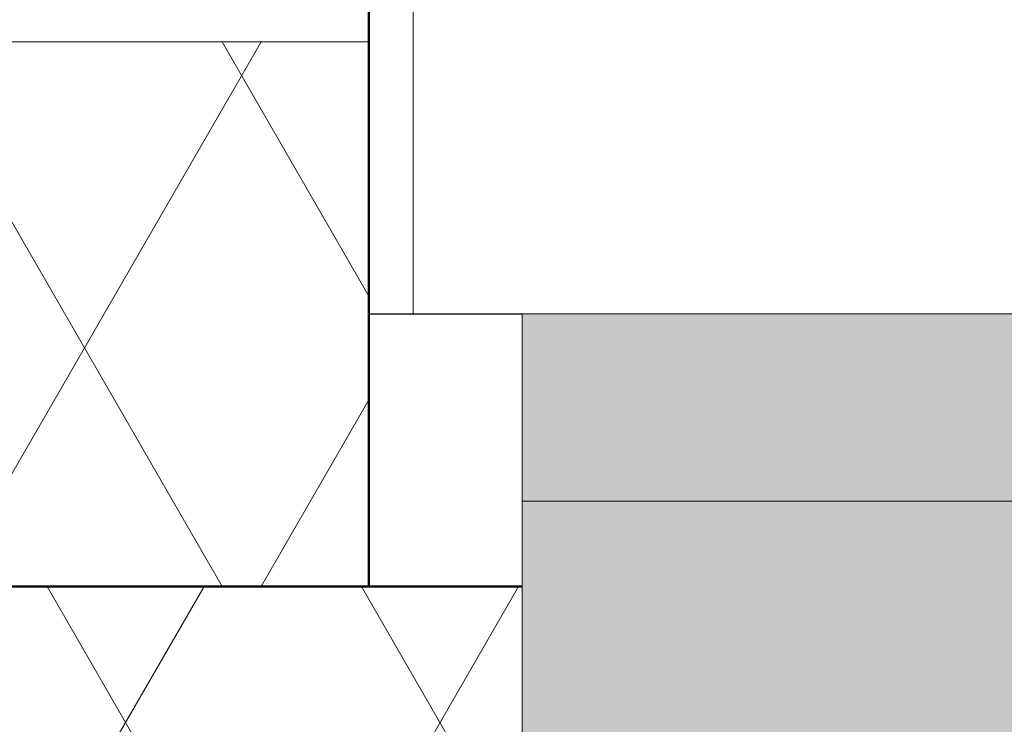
# Model space of a CAD drawing. Header units: millimetres. Extents: x 3625 to 145332, y -20577 to 83428.
# Tile 141 of 256: x 33905 to 34194, y 36188 to 36395. Entities that reach past the tile are written whole.
import ezdxf

# ---------------------------------------------------------------- set-up
doc = ezdxf.new("R2010")
doc.units = ezdxf.units.MM
for name, color, linetype, lineweight in [('A-GLAZ', 6, 'Continuous', 18), ('A-WALL', 2, 'Continuous', 25), ('A-WALL-PATT', 2, 'Continuous', 50), ('I-WALL', 2, 'Continuous', 25)]:
    doc.layers.add(name, color=color, linetype=linetype, lineweight=lineweight)

# ---------------------------------------------------------------- blocks, each defined once
blk = doc.blocks.new('31_KA_Houten kozijn metselwerkgevel met draaiend deel verdieping - 31_KA_Houten kozijn metselwerkgevel met draaiend deel verdieping-12073447-Plotview plafond derde Verdieping - 1 op 100')
at = {"layer": 'A-GLAZ', "lineweight": 25}
for points in [[(372.97, 420), (-656.5, 420), (-656.5, 150), (656.5, 150), (656.5, 420)], [(72.78, 150), (-656.5, 150), (-656.5, 94.9), (656.5, 94.9), (656.5, 150), (372.97, 150)]]:
    blk.add_hatch(color=256, dxfattribs=at).paths.add_polyline_path(points, flags=0)
at = {"layer": 'A-GLAZ'}
for p, q in [((656.5, 150), (656.5, 420)), ((656.5, 150), (-656.5, 150)), ((656.5, 150), (656.5, 94.9)), ((688.5, 94.9), (-688.5, 94.9)), ((688.5, 94.9), (688.5, -180.1))]:
    blk.add_line(p, q, dxfattribs=at)

msp = doc.modelspace()

# ---------------------------------------------------------------- hatches: boundary and pattern name
at = {"layer": 'A-WALL-PATT', "lineweight": 18}
h = msp.add_hatch(dxfattribs=at)
h.set_pattern_fill('FP_6', color=256, angle=-60, style=0, pattern_type=2)
h.set_pattern_definition([(300, (40344.1, 36538.2), (-46.182, -80.0104), []), (240, (40436.5, 36538.2), (-92.382, -0.0104), [])])
h.paths.add_polyline_path([(31959.11, 36228.2), (32174.29, 36228.2), (32174.29, 36388.2), (31959.11, 36388.2), (31959.11, 36293.93)], flags=0)
h.paths.add_polyline_path([(34007.62, 36228.2), (34007.62, 36388.2), (33577.29, 36388.2), (33577.29, 36228.2), (33757.2, 36228.2)], flags=0)
h.paths.add_polyline_path([(35558.37, 36228.2), (35840.95, 36228.2), (35840.95, 36388.2), (35410.62, 36388.2), (35410.62, 36228.2)], flags=0)
h.paths.add_polyline_path([(37359.54, 36228.2), (37674.29, 36228.2), (37674.29, 36388.2), (37243.95, 36388.2), (37243.95, 36228.2)], flags=0)
h.paths.add_polyline_path([(39077.29, 36228.2), (39507.62, 36228.2), (39507.62, 36388.2), (39077.29, 36388.2), (39077.29, 36293.93)], flags=0)
h.paths.add_polyline_path([(40910.62, 36228.2), (41340.95, 36228.2), (41340.95, 36388.2), (40910.62, 36388.2)], flags=0)
h.paths.add_polyline_path([(42743.95, 36228.2), (43174.28, 36228.2), (43174.28, 36388.2), (42743.95, 36388.2), (42743.95, 36293.93)], flags=0)
h.paths.add_polyline_path([(45007.61, 36228.2), (45007.61, 36388.2), (44577.28, 36388.2), (44577.28, 36228.2), (44864.41, 36228.2)], flags=0)
h.paths.add_polyline_path([(46665.58, 36228.2), (48729.1, 36228.2), (48729.1, 36388.2), (46410.61, 36388.2), (46410.61, 36228.2)], flags=0)
h = msp.add_hatch(dxfattribs=at)
h.set_pattern_fill('FP_305', color=256, angle=-60, style=0, pattern_type=2)
h.set_pattern_definition([(300, (39109.11, 36188.2), (-46.182, -80.0104), []), (240, (39201.51, 36188.2), (-92.382, -0.0104), [])])
h.paths.add_polyline_path([(46365.61, 36118.2), (46519.11, 36118.2), (46519.11, 36228.2), (46365.61, 36228.2)], flags=0)
h.paths.add_polyline_path([(44532.28, 36118.2), (45052.61, 36118.2), (45052.61, 36228.2), (44532.28, 36228.2)], flags=0)
h.paths.add_polyline_path([(42698.95, 36118.2), (43219.28, 36118.2), (43219.28, 36228.2), (42698.95, 36228.2)], flags=0)
h.paths.add_polyline_path([(40865.62, 36118.2), (41385.95, 36118.2), (41385.95, 36228.2), (40865.62, 36228.2)], flags=0)
h.paths.add_polyline_path([(39552.62, 36118.2), (39552.62, 36228.2), (39032.29, 36228.2), (39032.29, 36118.2), (39460.9, 36118.2)], flags=0)
h.paths.add_polyline_path([(37198.95, 36118.2), (37719.29, 36118.2), (37719.29, 36228.2), (37198.95, 36228.2)], flags=0)
h.paths.add_polyline_path([(35558.37, 36118.2), (35885.95, 36118.2), (35885.95, 36228.2), (35365.62, 36228.2), (35365.62, 36118.2)], flags=0)
h.paths.add_polyline_path([(33532.29, 36118.2), (34052.62, 36118.2), (34052.62, 36228.2), (33532.29, 36228.2)], flags=0)
h.paths.add_polyline_path([(32219.29, 36118.2), (32219.29, 36228.2), (31699.11, 36228.2), (31699.11, 36118.2), (31956.03, 36118.2)], flags=0)

# ---------------------------------------------------------------- linework, layer by layer
at = {"layer": 'A-WALL', "lineweight": 50}
msp.add_line((34007.62, 36578.2), (34007.62, 36228.2), dxfattribs=at)
at = {"layer": 'A-WALL', "lineweight": 18}
msp.add_line((33577.29, 36388.2), (34007.62, 36388.2), dxfattribs=at)
at = {"layer": 'A-WALL'}
msp.add_line((34052.62, 36308.2), (34007.62, 36308.2), dxfattribs=at)
at = {"layer": 'I-WALL', "lineweight": 50}
msp.add_line((33532.29, 36228.2), (34052.62, 36228.2), dxfattribs=at)

# ---------------------------------------------------------------- block references
at = {"layer": 'A-GLAZ', "lineweight": 25, "rotation": 180}
msp.add_blockref('31_KA_Houten kozijn metselwerkgevel met draaiend deel verdieping - 31_KA_Houten kozijn metselwerkgevel met draaiend deel verdieping-12073447-Plotview plafond derde Verdieping - 1 op 100', (34709.12, 36403.2), dxfattribs=at)

doc.saveas('drawing.dxf')
